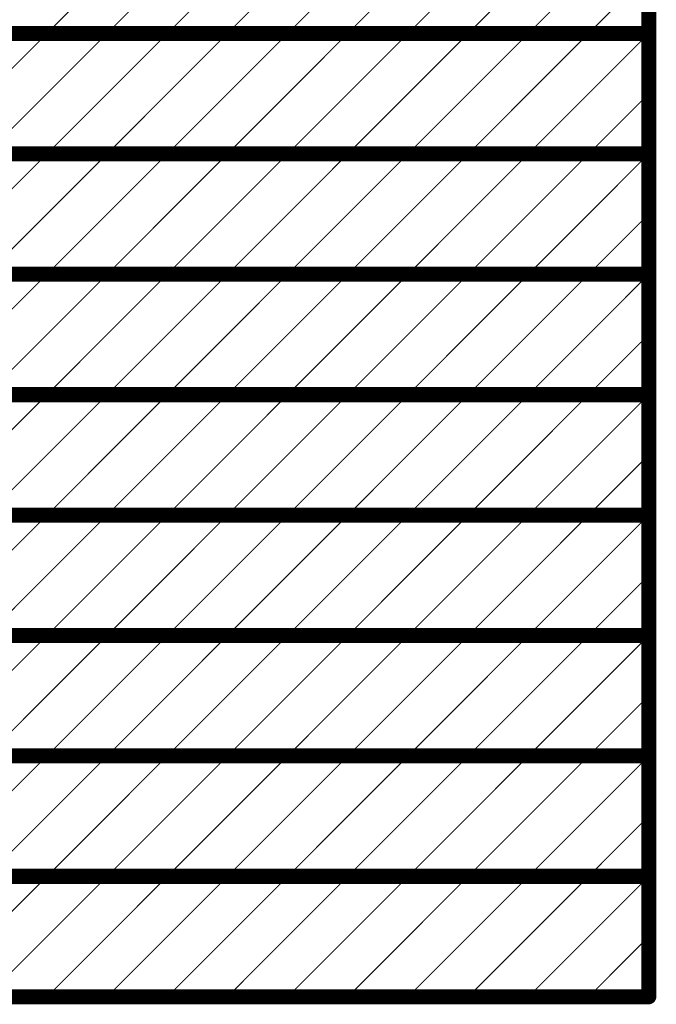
# Model space of a CAD drawing. Header units: inches. Extents: x -0.5 to 15.6, y -1.3 to 8.2.
# Tile 253 of 256: x 10.115 to 10.75, y 3.865 to 4.846. Entities that reach past the tile are written whole.
import ezdxf

# ---------------------------------------------------------------- set-up
doc = ezdxf.new("R2010")
doc.units = ezdxf.units.IN
doc.header["$MEASUREMENT"] = 0
doc.layers.add('M12 Stackup', color=56, linetype='Continuous')

msp = doc.modelspace()

# ---------------------------------------------------------------- linework, layer by layer
at = {"layer": 'M12 Stackup'}
for points in [[(10.74229, 3.87201, 0.015, 0.015, 0), (10.74229, 5.79201, 0.015, 0.015, 0)], [(10.14229, 4.83201, 0.001, 0.001, 0), (10.26229, 4.95201, 0.001, 0.001, 0)], [(10.20229, 4.83201, 0.001, 0.001, 0), (10.32229, 4.95201, 0.001, 0.001, 0)], [(10.26229, 4.83201, 0.001, 0.001, 0), (10.38229, 4.95201, 0.001, 0.001, 0)], [(10.32229, 4.83201, 0.001, 0.001, 0), (10.44229, 4.95201, 0.001, 0.001, 0)], [(10.38229, 4.83201, 0.001, 0.001, 0), (10.50229, 4.95201, 0.001, 0.001, 0)], [(10.44229, 4.83201, 0.001, 0.001, 0), (10.56229, 4.95201, 0.001, 0.001, 0)], [(10.50229, 4.83201, 0.001, 0.001, 0), (10.62229, 4.95201, 0.001, 0.001, 0)], [(10.56229, 4.83201, 0.001, 0.001, 0), (10.68229, 4.95201, 0.001, 0.001, 0)], [(10.62229, 4.83201, 0.001, 0.001, 0), (10.74229, 4.95201, 0.001, 0.001, 0)], [(10.68229, 4.83201, 0.001, 0.001, 0), (10.74229, 4.89201, 0.001, 0.001, 0)], [(9.62261, 4.83201, 0.015, 0.015, 0), (10.74229, 4.83201, 0.015, 0.015, 0)], [(10.02229, 4.71201, 0.001, 0.001, 0), (10.14229, 4.83201, 0.001, 0.001, 0)], [(10.08229, 4.71201, 0.001, 0.001, 0), (10.20229, 4.83201, 0.001, 0.001, 0)], [(10.14229, 4.71201, 0.001, 0.001, 0), (10.26229, 4.83201, 0.001, 0.001, 0)], [(10.20229, 4.71201, 0.001, 0.001, 0), (10.32229, 4.83201, 0.001, 0.001, 0)], [(10.26229, 4.71201, 0.001, 0.001, 0), (10.38229, 4.83201, 0.001, 0.001, 0)], [(10.32229, 4.71201, 0.001, 0.001, 0), (10.44229, 4.83201, 0.001, 0.001, 0)], [(10.38229, 4.71201, 0.001, 0.001, 0), (10.50229, 4.83201, 0.001, 0.001, 0)], [(10.44229, 4.71201, 0.001, 0.001, 0), (10.56229, 4.83201, 0.001, 0.001, 0)], [(10.50229, 4.71201, 0.001, 0.001, 0), (10.62229, 4.83201, 0.001, 0.001, 0)], [(10.56229, 4.71201, 0.001, 0.001, 0), (10.68229, 4.83201, 0.001, 0.001, 0)], [(10.62229, 4.71201, 0.001, 0.001, 0), (10.74229, 4.83201, 0.001, 0.001, 0)], [(10.68229, 4.71201, 0.001, 0.001, 0), (10.74229, 4.77201, 0.001, 0.001, 0)], [(9.62261, 4.71201, 0.015, 0.015, 0), (10.74229, 4.71201, 0.015, 0.015, 0)], [(10.02229, 4.59201, 0.001, 0.001, 0), (10.14229, 4.71201, 0.001, 0.001, 0)], [(10.08229, 4.59201, 0.001, 0.001, 0), (10.20229, 4.71201, 0.001, 0.001, 0)], [(10.14229, 4.59201, 0.001, 0.001, 0), (10.26229, 4.71201, 0.001, 0.001, 0)], [(10.20229, 4.59201, 0.001, 0.001, 0), (10.32229, 4.71201, 0.001, 0.001, 0)], [(10.26229, 4.59201, 0.001, 0.001, 0), (10.38229, 4.71201, 0.001, 0.001, 0)], [(10.32229, 4.59201, 0.001, 0.001, 0), (10.44229, 4.71201, 0.001, 0.001, 0)], [(10.38229, 4.59201, 0.001, 0.001, 0), (10.50229, 4.71201, 0.001, 0.001, 0)], [(10.44229, 4.59201, 0.001, 0.001, 0), (10.56229, 4.71201, 0.001, 0.001, 0)], [(10.50229, 4.59201, 0.001, 0.001, 0), (10.62229, 4.71201, 0.001, 0.001, 0)], [(10.56229, 4.59201, 0.001, 0.001, 0), (10.68229, 4.71201, 0.001, 0.001, 0)], [(10.62229, 4.59201, 0.001, 0.001, 0), (10.74229, 4.71201, 0.001, 0.001, 0)], [(10.68229, 4.59201, 0.001, 0.001, 0), (10.74229, 4.65201, 0.001, 0.001, 0)], [(9.62261, 4.59201, 0.015, 0.015, 0), (10.74229, 4.59201, 0.015, 0.015, 0)], [(10.02229, 4.47201, 0.001, 0.001, 0), (10.14229, 4.59201, 0.001, 0.001, 0)], [(10.08229, 4.47201, 0.001, 0.001, 0), (10.20229, 4.59201, 0.001, 0.001, 0)], [(10.14229, 4.47201, 0.001, 0.001, 0), (10.26229, 4.59201, 0.001, 0.001, 0)], [(10.20229, 4.47201, 0.001, 0.001, 0), (10.32229, 4.59201, 0.001, 0.001, 0)], [(10.26229, 4.47201, 0.001, 0.001, 0), (10.38229, 4.59201, 0.001, 0.001, 0)], [(10.32229, 4.47201, 0.001, 0.001, 0), (10.44229, 4.59201, 0.001, 0.001, 0)], [(10.38229, 4.47201, 0.001, 0.001, 0), (10.50229, 4.59201, 0.001, 0.001, 0)], [(10.44229, 4.47201, 0.001, 0.001, 0), (10.56229, 4.59201, 0.001, 0.001, 0)], [(10.50229, 4.47201, 0.001, 0.001, 0), (10.62229, 4.59201, 0.001, 0.001, 0)], [(10.56229, 4.47201, 0.001, 0.001, 0), (10.68229, 4.59201, 0.001, 0.001, 0)], [(10.62229, 4.47201, 0.001, 0.001, 0), (10.74229, 4.59201, 0.001, 0.001, 0)], [(10.68229, 4.47201, 0.001, 0.001, 0), (10.74229, 4.53201, 0.001, 0.001, 0)], [(9.62261, 4.47201, 0.015, 0.015, 0), (10.74229, 4.47201, 0.015, 0.015, 0)], [(10.02229, 4.35201, 0.001, 0.001, 0), (10.14229, 4.47201, 0.001, 0.001, 0)], [(10.08229, 4.35201, 0.001, 0.001, 0), (10.20229, 4.47201, 0.001, 0.001, 0)], [(10.14229, 4.35201, 0.001, 0.001, 0), (10.26229, 4.47201, 0.001, 0.001, 0)], [(10.20229, 4.35201, 0.001, 0.001, 0), (10.32229, 4.47201, 0.001, 0.001, 0)], [(10.26229, 4.35201, 0.001, 0.001, 0), (10.38229, 4.47201, 0.001, 0.001, 0)], [(10.32229, 4.35201, 0.001, 0.001, 0), (10.44229, 4.47201, 0.001, 0.001, 0)], [(10.38229, 4.35201, 0.001, 0.001, 0), (10.50229, 4.47201, 0.001, 0.001, 0)], [(10.44229, 4.35201, 0.001, 0.001, 0), (10.56229, 4.47201, 0.001, 0.001, 0)], [(10.50229, 4.35201, 0.001, 0.001, 0), (10.62229, 4.47201, 0.001, 0.001, 0)], [(10.56229, 4.35201, 0.001, 0.001, 0), (10.68229, 4.47201, 0.001, 0.001, 0)], [(10.62229, 4.35201, 0.001, 0.001, 0), (10.74229, 4.47201, 0.001, 0.001, 0)], [(10.68229, 4.35201, 0.001, 0.001, 0), (10.74229, 4.41201, 0.001, 0.001, 0)], [(9.62261, 4.35201, 0.015, 0.015, 0), (10.74229, 4.35201, 0.015, 0.015, 0)], [(10.02229, 4.23201, 0.001, 0.001, 0), (10.14229, 4.35201, 0.001, 0.001, 0)], [(10.08229, 4.23201, 0.001, 0.001, 0), (10.20229, 4.35201, 0.001, 0.001, 0)], [(10.14229, 4.23201, 0.001, 0.001, 0), (10.26229, 4.35201, 0.001, 0.001, 0)], [(10.20229, 4.23201, 0.001, 0.001, 0), (10.32229, 4.35201, 0.001, 0.001, 0)], [(10.26229, 4.23201, 0.001, 0.001, 0), (10.38229, 4.35201, 0.001, 0.001, 0)], [(10.32229, 4.23201, 0.001, 0.001, 0), (10.44229, 4.35201, 0.001, 0.001, 0)], [(10.38229, 4.23201, 0.001, 0.001, 0), (10.50229, 4.35201, 0.001, 0.001, 0)], [(10.44229, 4.23201, 0.001, 0.001, 0), (10.56229, 4.35201, 0.001, 0.001, 0)], [(10.50229, 4.23201, 0.001, 0.001, 0), (10.62229, 4.35201, 0.001, 0.001, 0)], [(10.56229, 4.23201, 0.001, 0.001, 0), (10.68229, 4.35201, 0.001, 0.001, 0)], [(10.62229, 4.23201, 0.001, 0.001, 0), (10.74229, 4.35201, 0.001, 0.001, 0)], [(10.68229, 4.23201, 0.001, 0.001, 0), (10.74229, 4.29201, 0.001, 0.001, 0)], [(9.62261, 4.23201, 0.015, 0.015, 0), (10.74229, 4.23201, 0.015, 0.015, 0)], [(10.02229, 4.11201, 0.001, 0.001, 0), (10.14229, 4.23201, 0.001, 0.001, 0)], [(10.08229, 4.11201, 0.001, 0.001, 0), (10.20229, 4.23201, 0.001, 0.001, 0)], [(10.14229, 4.11201, 0.001, 0.001, 0), (10.26229, 4.23201, 0.001, 0.001, 0)], [(10.20229, 4.11201, 0.001, 0.001, 0), (10.32229, 4.23201, 0.001, 0.001, 0)], [(10.26229, 4.11201, 0.001, 0.001, 0), (10.38229, 4.23201, 0.001, 0.001, 0)], [(10.32229, 4.11201, 0.001, 0.001, 0), (10.44229, 4.23201, 0.001, 0.001, 0)], [(10.38229, 4.11201, 0.001, 0.001, 0), (10.50229, 4.23201, 0.001, 0.001, 0)], [(10.44229, 4.11201, 0.001, 0.001, 0), (10.56229, 4.23201, 0.001, 0.001, 0)], [(10.50229, 4.11201, 0.001, 0.001, 0), (10.62229, 4.23201, 0.001, 0.001, 0)], [(10.56229, 4.11201, 0.001, 0.001, 0), (10.68229, 4.23201, 0.001, 0.001, 0)], [(10.62229, 4.11201, 0.001, 0.001, 0), (10.74229, 4.23201, 0.001, 0.001, 0)], [(10.68229, 4.11201, 0.001, 0.001, 0), (10.74229, 4.17201, 0.001, 0.001, 0)], [(9.62261, 4.11201, 0.015, 0.015, 0), (10.74229, 4.11201, 0.015, 0.015, 0)], [(10.02229, 3.99201, 0.001, 0.001, 0), (10.14229, 4.11201, 0.001, 0.001, 0)], [(10.08229, 3.99201, 0.001, 0.001, 0), (10.20229, 4.11201, 0.001, 0.001, 0)], [(10.14229, 3.99201, 0.001, 0.001, 0), (10.26229, 4.11201, 0.001, 0.001, 0)], [(10.20229, 3.99201, 0.001, 0.001, 0), (10.32229, 4.11201, 0.001, 0.001, 0)], [(10.26229, 3.99201, 0.001, 0.001, 0), (10.38229, 4.11201, 0.001, 0.001, 0)], [(10.32229, 3.99201, 0.001, 0.001, 0), (10.44229, 4.11201, 0.001, 0.001, 0)], [(10.38229, 3.99201, 0.001, 0.001, 0), (10.50229, 4.11201, 0.001, 0.001, 0)], [(10.44229, 3.99201, 0.001, 0.001, 0), (10.56229, 4.11201, 0.001, 0.001, 0)], [(10.50229, 3.99201, 0.001, 0.001, 0), (10.62229, 4.11201, 0.001, 0.001, 0)], [(10.56229, 3.99201, 0.001, 0.001, 0), (10.68229, 4.11201, 0.001, 0.001, 0)], [(10.62229, 3.99201, 0.001, 0.001, 0), (10.74229, 4.11201, 0.001, 0.001, 0)], [(10.68229, 3.99201, 0.001, 0.001, 0), (10.74229, 4.05201, 0.001, 0.001, 0)], [(9.62261, 3.99201, 0.015, 0.015, 0), (10.74229, 3.99201, 0.015, 0.015, 0)], [(10.02229, 3.87201, 0.001, 0.001, 0), (10.14229, 3.99201, 0.001, 0.001, 0)], [(10.08229, 3.87201, 0.001, 0.001, 0), (10.20229, 3.99201, 0.001, 0.001, 0)], [(10.14229, 3.87201, 0.001, 0.001, 0), (10.26229, 3.99201, 0.001, 0.001, 0)], [(10.20229, 3.87201, 0.001, 0.001, 0), (10.32229, 3.99201, 0.001, 0.001, 0)], [(10.26229, 3.87201, 0.001, 0.001, 0), (10.38229, 3.99201, 0.001, 0.001, 0)], [(10.32229, 3.87201, 0.001, 0.001, 0), (10.44229, 3.99201, 0.001, 0.001, 0)], [(10.38229, 3.87201, 0.001, 0.001, 0), (10.50229, 3.99201, 0.001, 0.001, 0)], [(10.44229, 3.87201, 0.001, 0.001, 0), (10.56229, 3.99201, 0.001, 0.001, 0)], [(10.50229, 3.87201, 0.001, 0.001, 0), (10.62229, 3.99201, 0.001, 0.001, 0)], [(10.56229, 3.87201, 0.001, 0.001, 0), (10.68229, 3.99201, 0.001, 0.001, 0)], [(10.62229, 3.87201, 0.001, 0.001, 0), (10.74229, 3.99201, 0.001, 0.001, 0)], [(10.68229, 3.87201, 0.001, 0.001, 0), (10.74229, 3.93201, 0.001, 0.001, 0)], [(9.62261, 3.87201, 0.015, 0.015, 0), (10.74229, 3.87201, 0.015, 0.015, 0)]]:
    msp.add_lwpolyline(points, format="xyseb", dxfattribs=at)
for points in [[(10.73854, 4.83201, 0.0075, 0.0075, 1), (10.74604, 4.83201, 0.0075, 0.0075, 1)], [(10.14204, 4.83201, 0.0005, 0.0005, 1), (10.14254, 4.83201, 0.0005, 0.0005, 1)], [(10.14204, 4.83201, 0.0005, 0.0005, 1), (10.14254, 4.83201, 0.0005, 0.0005, 1)], [(10.20204, 4.83201, 0.0005, 0.0005, 1), (10.20254, 4.83201, 0.0005, 0.0005, 1)], [(10.20204, 4.83201, 0.0005, 0.0005, 1), (10.20254, 4.83201, 0.0005, 0.0005, 1)], [(10.26204, 4.83201, 0.0005, 0.0005, 1), (10.26254, 4.83201, 0.0005, 0.0005, 1)], [(10.26204, 4.83201, 0.0005, 0.0005, 1), (10.26254, 4.83201, 0.0005, 0.0005, 1)], [(10.32204, 4.83201, 0.0005, 0.0005, 1), (10.32254, 4.83201, 0.0005, 0.0005, 1)], [(10.32204, 4.83201, 0.0005, 0.0005, 1), (10.32254, 4.83201, 0.0005, 0.0005, 1)], [(10.38204, 4.83201, 0.0005, 0.0005, 1), (10.38254, 4.83201, 0.0005, 0.0005, 1)], [(10.38204, 4.83201, 0.0005, 0.0005, 1), (10.38254, 4.83201, 0.0005, 0.0005, 1)], [(10.44204, 4.83201, 0.0005, 0.0005, 1), (10.44254, 4.83201, 0.0005, 0.0005, 1)], [(10.44204, 4.83201, 0.0005, 0.0005, 1), (10.44254, 4.83201, 0.0005, 0.0005, 1)], [(10.50204, 4.83201, 0.0005, 0.0005, 1), (10.50254, 4.83201, 0.0005, 0.0005, 1)], [(10.50204, 4.83201, 0.0005, 0.0005, 1), (10.50254, 4.83201, 0.0005, 0.0005, 1)], [(10.56204, 4.83201, 0.0005, 0.0005, 1), (10.56254, 4.83201, 0.0005, 0.0005, 1)], [(10.56204, 4.83201, 0.0005, 0.0005, 1), (10.56254, 4.83201, 0.0005, 0.0005, 1)], [(10.62204, 4.83201, 0.0005, 0.0005, 1), (10.62254, 4.83201, 0.0005, 0.0005, 1)], [(10.62204, 4.83201, 0.0005, 0.0005, 1), (10.62254, 4.83201, 0.0005, 0.0005, 1)], [(10.68204, 4.83201, 0.0005, 0.0005, 1), (10.68254, 4.83201, 0.0005, 0.0005, 1)], [(10.68204, 4.83201, 0.0005, 0.0005, 1), (10.68254, 4.83201, 0.0005, 0.0005, 1)], [(10.74204, 4.83201, 0.0005, 0.0005, 1), (10.74254, 4.83201, 0.0005, 0.0005, 1)], [(10.74204, 4.77201, 0.0005, 0.0005, 1), (10.74254, 4.77201, 0.0005, 0.0005, 1)], [(10.73854, 4.71201, 0.0075, 0.0075, 1), (10.74604, 4.71201, 0.0075, 0.0075, 1)], [(10.14204, 4.71201, 0.0005, 0.0005, 1), (10.14254, 4.71201, 0.0005, 0.0005, 1)], [(10.14204, 4.71201, 0.0005, 0.0005, 1), (10.14254, 4.71201, 0.0005, 0.0005, 1)], [(10.20204, 4.71201, 0.0005, 0.0005, 1), (10.20254, 4.71201, 0.0005, 0.0005, 1)], [(10.20204, 4.71201, 0.0005, 0.0005, 1), (10.20254, 4.71201, 0.0005, 0.0005, 1)], [(10.26204, 4.71201, 0.0005, 0.0005, 1), (10.26254, 4.71201, 0.0005, 0.0005, 1)], [(10.26204, 4.71201, 0.0005, 0.0005, 1), (10.26254, 4.71201, 0.0005, 0.0005, 1)], [(10.32204, 4.71201, 0.0005, 0.0005, 1), (10.32254, 4.71201, 0.0005, 0.0005, 1)], [(10.32204, 4.71201, 0.0005, 0.0005, 1), (10.32254, 4.71201, 0.0005, 0.0005, 1)], [(10.38204, 4.71201, 0.0005, 0.0005, 1), (10.38254, 4.71201, 0.0005, 0.0005, 1)], [(10.38204, 4.71201, 0.0005, 0.0005, 1), (10.38254, 4.71201, 0.0005, 0.0005, 1)], [(10.44204, 4.71201, 0.0005, 0.0005, 1), (10.44254, 4.71201, 0.0005, 0.0005, 1)], [(10.44204, 4.71201, 0.0005, 0.0005, 1), (10.44254, 4.71201, 0.0005, 0.0005, 1)], [(10.50204, 4.71201, 0.0005, 0.0005, 1), (10.50254, 4.71201, 0.0005, 0.0005, 1)], [(10.50204, 4.71201, 0.0005, 0.0005, 1), (10.50254, 4.71201, 0.0005, 0.0005, 1)], [(10.56204, 4.71201, 0.0005, 0.0005, 1), (10.56254, 4.71201, 0.0005, 0.0005, 1)], [(10.56204, 4.71201, 0.0005, 0.0005, 1), (10.56254, 4.71201, 0.0005, 0.0005, 1)], [(10.62204, 4.71201, 0.0005, 0.0005, 1), (10.62254, 4.71201, 0.0005, 0.0005, 1)], [(10.62204, 4.71201, 0.0005, 0.0005, 1), (10.62254, 4.71201, 0.0005, 0.0005, 1)], [(10.68204, 4.71201, 0.0005, 0.0005, 1), (10.68254, 4.71201, 0.0005, 0.0005, 1)], [(10.68204, 4.71201, 0.0005, 0.0005, 1), (10.68254, 4.71201, 0.0005, 0.0005, 1)], [(10.74204, 4.71201, 0.0005, 0.0005, 1), (10.74254, 4.71201, 0.0005, 0.0005, 1)], [(10.74204, 4.65201, 0.0005, 0.0005, 1), (10.74254, 4.65201, 0.0005, 0.0005, 1)], [(10.14204, 4.59201, 0.0005, 0.0005, 1), (10.14254, 4.59201, 0.0005, 0.0005, 1)], [(10.14204, 4.59201, 0.0005, 0.0005, 1), (10.14254, 4.59201, 0.0005, 0.0005, 1)], [(10.20204, 4.59201, 0.0005, 0.0005, 1), (10.20254, 4.59201, 0.0005, 0.0005, 1)], [(10.20204, 4.59201, 0.0005, 0.0005, 1), (10.20254, 4.59201, 0.0005, 0.0005, 1)], [(10.26204, 4.59201, 0.0005, 0.0005, 1), (10.26254, 4.59201, 0.0005, 0.0005, 1)], [(10.26204, 4.59201, 0.0005, 0.0005, 1), (10.26254, 4.59201, 0.0005, 0.0005, 1)], [(10.32204, 4.59201, 0.0005, 0.0005, 1), (10.32254, 4.59201, 0.0005, 0.0005, 1)], [(10.32204, 4.59201, 0.0005, 0.0005, 1), (10.32254, 4.59201, 0.0005, 0.0005, 1)], [(10.38204, 4.59201, 0.0005, 0.0005, 1), (10.38254, 4.59201, 0.0005, 0.0005, 1)], [(10.38204, 4.59201, 0.0005, 0.0005, 1), (10.38254, 4.59201, 0.0005, 0.0005, 1)], [(10.44204, 4.59201, 0.0005, 0.0005, 1), (10.44254, 4.59201, 0.0005, 0.0005, 1)], [(10.44204, 4.59201, 0.0005, 0.0005, 1), (10.44254, 4.59201, 0.0005, 0.0005, 1)], [(10.50204, 4.59201, 0.0005, 0.0005, 1), (10.50254, 4.59201, 0.0005, 0.0005, 1)], [(10.50204, 4.59201, 0.0005, 0.0005, 1), (10.50254, 4.59201, 0.0005, 0.0005, 1)], [(10.56204, 4.59201, 0.0005, 0.0005, 1), (10.56254, 4.59201, 0.0005, 0.0005, 1)], [(10.56204, 4.59201, 0.0005, 0.0005, 1), (10.56254, 4.59201, 0.0005, 0.0005, 1)], [(10.62204, 4.59201, 0.0005, 0.0005, 1), (10.62254, 4.59201, 0.0005, 0.0005, 1)], [(10.62204, 4.59201, 0.0005, 0.0005, 1), (10.62254, 4.59201, 0.0005, 0.0005, 1)], [(10.68204, 4.59201, 0.0005, 0.0005, 1), (10.68254, 4.59201, 0.0005, 0.0005, 1)], [(10.68204, 4.59201, 0.0005, 0.0005, 1), (10.68254, 4.59201, 0.0005, 0.0005, 1)], [(10.73854, 4.59201, 0.0075, 0.0075, 1), (10.74604, 4.59201, 0.0075, 0.0075, 1)], [(10.74204, 4.59201, 0.0005, 0.0005, 1), (10.74254, 4.59201, 0.0005, 0.0005, 1)], [(10.74204, 4.53201, 0.0005, 0.0005, 1), (10.74254, 4.53201, 0.0005, 0.0005, 1)], [(10.73854, 4.47201, 0.0075, 0.0075, 1), (10.74604, 4.47201, 0.0075, 0.0075, 1)], [(10.14204, 4.47201, 0.0005, 0.0005, 1), (10.14254, 4.47201, 0.0005, 0.0005, 1)], [(10.14204, 4.47201, 0.0005, 0.0005, 1), (10.14254, 4.47201, 0.0005, 0.0005, 1)], [(10.20204, 4.47201, 0.0005, 0.0005, 1), (10.20254, 4.47201, 0.0005, 0.0005, 1)], [(10.20204, 4.47201, 0.0005, 0.0005, 1), (10.20254, 4.47201, 0.0005, 0.0005, 1)], [(10.26204, 4.47201, 0.0005, 0.0005, 1), (10.26254, 4.47201, 0.0005, 0.0005, 1)], [(10.26204, 4.47201, 0.0005, 0.0005, 1), (10.26254, 4.47201, 0.0005, 0.0005, 1)], [(10.32204, 4.47201, 0.0005, 0.0005, 1), (10.32254, 4.47201, 0.0005, 0.0005, 1)], [(10.32204, 4.47201, 0.0005, 0.0005, 1), (10.32254, 4.47201, 0.0005, 0.0005, 1)], [(10.38204, 4.47201, 0.0005, 0.0005, 1), (10.38254, 4.47201, 0.0005, 0.0005, 1)], [(10.38204, 4.47201, 0.0005, 0.0005, 1), (10.38254, 4.47201, 0.0005, 0.0005, 1)], [(10.44204, 4.47201, 0.0005, 0.0005, 1), (10.44254, 4.47201, 0.0005, 0.0005, 1)], [(10.44204, 4.47201, 0.0005, 0.0005, 1), (10.44254, 4.47201, 0.0005, 0.0005, 1)], [(10.50204, 4.47201, 0.0005, 0.0005, 1), (10.50254, 4.47201, 0.0005, 0.0005, 1)], [(10.50204, 4.47201, 0.0005, 0.0005, 1), (10.50254, 4.47201, 0.0005, 0.0005, 1)], [(10.56204, 4.47201, 0.0005, 0.0005, 1), (10.56254, 4.47201, 0.0005, 0.0005, 1)], [(10.56204, 4.47201, 0.0005, 0.0005, 1), (10.56254, 4.47201, 0.0005, 0.0005, 1)], [(10.62204, 4.47201, 0.0005, 0.0005, 1), (10.62254, 4.47201, 0.0005, 0.0005, 1)], [(10.62204, 4.47201, 0.0005, 0.0005, 1), (10.62254, 4.47201, 0.0005, 0.0005, 1)], [(10.68204, 4.47201, 0.0005, 0.0005, 1), (10.68254, 4.47201, 0.0005, 0.0005, 1)], [(10.68204, 4.47201, 0.0005, 0.0005, 1), (10.68254, 4.47201, 0.0005, 0.0005, 1)], [(10.74204, 4.47201, 0.0005, 0.0005, 1), (10.74254, 4.47201, 0.0005, 0.0005, 1)], [(10.74204, 4.41201, 0.0005, 0.0005, 1), (10.74254, 4.41201, 0.0005, 0.0005, 1)], [(10.73854, 4.35201, 0.0075, 0.0075, 1), (10.74604, 4.35201, 0.0075, 0.0075, 1)], [(10.14204, 4.35201, 0.0005, 0.0005, 1), (10.14254, 4.35201, 0.0005, 0.0005, 1)], [(10.14204, 4.35201, 0.0005, 0.0005, 1), (10.14254, 4.35201, 0.0005, 0.0005, 1)], [(10.20204, 4.35201, 0.0005, 0.0005, 1), (10.20254, 4.35201, 0.0005, 0.0005, 1)], [(10.20204, 4.35201, 0.0005, 0.0005, 1), (10.20254, 4.35201, 0.0005, 0.0005, 1)], [(10.26204, 4.35201, 0.0005, 0.0005, 1), (10.26254, 4.35201, 0.0005, 0.0005, 1)], [(10.26204, 4.35201, 0.0005, 0.0005, 1), (10.26254, 4.35201, 0.0005, 0.0005, 1)], [(10.32204, 4.35201, 0.0005, 0.0005, 1), (10.32254, 4.35201, 0.0005, 0.0005, 1)], [(10.32204, 4.35201, 0.0005, 0.0005, 1), (10.32254, 4.35201, 0.0005, 0.0005, 1)], [(10.38204, 4.35201, 0.0005, 0.0005, 1), (10.38254, 4.35201, 0.0005, 0.0005, 1)], [(10.38204, 4.35201, 0.0005, 0.0005, 1), (10.38254, 4.35201, 0.0005, 0.0005, 1)], [(10.44204, 4.35201, 0.0005, 0.0005, 1), (10.44254, 4.35201, 0.0005, 0.0005, 1)], [(10.44204, 4.35201, 0.0005, 0.0005, 1), (10.44254, 4.35201, 0.0005, 0.0005, 1)], [(10.50204, 4.35201, 0.0005, 0.0005, 1), (10.50254, 4.35201, 0.0005, 0.0005, 1)], [(10.50204, 4.35201, 0.0005, 0.0005, 1), (10.50254, 4.35201, 0.0005, 0.0005, 1)], [(10.56204, 4.35201, 0.0005, 0.0005, 1), (10.56254, 4.35201, 0.0005, 0.0005, 1)], [(10.56204, 4.35201, 0.0005, 0.0005, 1), (10.56254, 4.35201, 0.0005, 0.0005, 1)], [(10.62204, 4.35201, 0.0005, 0.0005, 1), (10.62254, 4.35201, 0.0005, 0.0005, 1)], [(10.62204, 4.35201, 0.0005, 0.0005, 1), (10.62254, 4.35201, 0.0005, 0.0005, 1)], [(10.68204, 4.35201, 0.0005, 0.0005, 1), (10.68254, 4.35201, 0.0005, 0.0005, 1)], [(10.68204, 4.35201, 0.0005, 0.0005, 1), (10.68254, 4.35201, 0.0005, 0.0005, 1)], [(10.74204, 4.35201, 0.0005, 0.0005, 1), (10.74254, 4.35201, 0.0005, 0.0005, 1)], [(10.74204, 4.29201, 0.0005, 0.0005, 1), (10.74254, 4.29201, 0.0005, 0.0005, 1)], [(10.73854, 4.23201, 0.0075, 0.0075, 1), (10.74604, 4.23201, 0.0075, 0.0075, 1)], [(10.14204, 4.23201, 0.0005, 0.0005, 1), (10.14254, 4.23201, 0.0005, 0.0005, 1)], [(10.14204, 4.23201, 0.0005, 0.0005, 1), (10.14254, 4.23201, 0.0005, 0.0005, 1)], [(10.20204, 4.23201, 0.0005, 0.0005, 1), (10.20254, 4.23201, 0.0005, 0.0005, 1)], [(10.20204, 4.23201, 0.0005, 0.0005, 1), (10.20254, 4.23201, 0.0005, 0.0005, 1)], [(10.26204, 4.23201, 0.0005, 0.0005, 1), (10.26254, 4.23201, 0.0005, 0.0005, 1)], [(10.26204, 4.23201, 0.0005, 0.0005, 1), (10.26254, 4.23201, 0.0005, 0.0005, 1)], [(10.32204, 4.23201, 0.0005, 0.0005, 1), (10.32254, 4.23201, 0.0005, 0.0005, 1)], [(10.32204, 4.23201, 0.0005, 0.0005, 1), (10.32254, 4.23201, 0.0005, 0.0005, 1)], [(10.38204, 4.23201, 0.0005, 0.0005, 1), (10.38254, 4.23201, 0.0005, 0.0005, 1)], [(10.38204, 4.23201, 0.0005, 0.0005, 1), (10.38254, 4.23201, 0.0005, 0.0005, 1)], [(10.44204, 4.23201, 0.0005, 0.0005, 1), (10.44254, 4.23201, 0.0005, 0.0005, 1)], [(10.44204, 4.23201, 0.0005, 0.0005, 1), (10.44254, 4.23201, 0.0005, 0.0005, 1)], [(10.50204, 4.23201, 0.0005, 0.0005, 1), (10.50254, 4.23201, 0.0005, 0.0005, 1)], [(10.50204, 4.23201, 0.0005, 0.0005, 1), (10.50254, 4.23201, 0.0005, 0.0005, 1)], [(10.56204, 4.23201, 0.0005, 0.0005, 1), (10.56254, 4.23201, 0.0005, 0.0005, 1)], [(10.56204, 4.23201, 0.0005, 0.0005, 1), (10.56254, 4.23201, 0.0005, 0.0005, 1)], [(10.62204, 4.23201, 0.0005, 0.0005, 1), (10.62254, 4.23201, 0.0005, 0.0005, 1)], [(10.62204, 4.23201, 0.0005, 0.0005, 1), (10.62254, 4.23201, 0.0005, 0.0005, 1)], [(10.68204, 4.23201, 0.0005, 0.0005, 1), (10.68254, 4.23201, 0.0005, 0.0005, 1)], [(10.68204, 4.23201, 0.0005, 0.0005, 1), (10.68254, 4.23201, 0.0005, 0.0005, 1)], [(10.74204, 4.23201, 0.0005, 0.0005, 1), (10.74254, 4.23201, 0.0005, 0.0005, 1)], [(10.74204, 4.17201, 0.0005, 0.0005, 1), (10.74254, 4.17201, 0.0005, 0.0005, 1)], [(10.14204, 4.11201, 0.0005, 0.0005, 1), (10.14254, 4.11201, 0.0005, 0.0005, 1)], [(10.14204, 4.11201, 0.0005, 0.0005, 1), (10.14254, 4.11201, 0.0005, 0.0005, 1)], [(10.20204, 4.11201, 0.0005, 0.0005, 1), (10.20254, 4.11201, 0.0005, 0.0005, 1)], [(10.20204, 4.11201, 0.0005, 0.0005, 1), (10.20254, 4.11201, 0.0005, 0.0005, 1)], [(10.26204, 4.11201, 0.0005, 0.0005, 1), (10.26254, 4.11201, 0.0005, 0.0005, 1)], [(10.26204, 4.11201, 0.0005, 0.0005, 1), (10.26254, 4.11201, 0.0005, 0.0005, 1)], [(10.32204, 4.11201, 0.0005, 0.0005, 1), (10.32254, 4.11201, 0.0005, 0.0005, 1)], [(10.32204, 4.11201, 0.0005, 0.0005, 1), (10.32254, 4.11201, 0.0005, 0.0005, 1)], [(10.38204, 4.11201, 0.0005, 0.0005, 1), (10.38254, 4.11201, 0.0005, 0.0005, 1)], [(10.38204, 4.11201, 0.0005, 0.0005, 1), (10.38254, 4.11201, 0.0005, 0.0005, 1)], [(10.44204, 4.11201, 0.0005, 0.0005, 1), (10.44254, 4.11201, 0.0005, 0.0005, 1)], [(10.44204, 4.11201, 0.0005, 0.0005, 1), (10.44254, 4.11201, 0.0005, 0.0005, 1)], [(10.50204, 4.11201, 0.0005, 0.0005, 1), (10.50254, 4.11201, 0.0005, 0.0005, 1)], [(10.50204, 4.11201, 0.0005, 0.0005, 1), (10.50254, 4.11201, 0.0005, 0.0005, 1)], [(10.56204, 4.11201, 0.0005, 0.0005, 1), (10.56254, 4.11201, 0.0005, 0.0005, 1)], [(10.56204, 4.11201, 0.0005, 0.0005, 1), (10.56254, 4.11201, 0.0005, 0.0005, 1)], [(10.62204, 4.11201, 0.0005, 0.0005, 1), (10.62254, 4.11201, 0.0005, 0.0005, 1)], [(10.62204, 4.11201, 0.0005, 0.0005, 1), (10.62254, 4.11201, 0.0005, 0.0005, 1)], [(10.68204, 4.11201, 0.0005, 0.0005, 1), (10.68254, 4.11201, 0.0005, 0.0005, 1)], [(10.68204, 4.11201, 0.0005, 0.0005, 1), (10.68254, 4.11201, 0.0005, 0.0005, 1)], [(10.73854, 4.11201, 0.0075, 0.0075, 1), (10.74604, 4.11201, 0.0075, 0.0075, 1)], [(10.74204, 4.11201, 0.0005, 0.0005, 1), (10.74254, 4.11201, 0.0005, 0.0005, 1)], [(10.74204, 4.05201, 0.0005, 0.0005, 1), (10.74254, 4.05201, 0.0005, 0.0005, 1)], [(10.73854, 3.99201, 0.0075, 0.0075, 1), (10.74604, 3.99201, 0.0075, 0.0075, 1)], [(10.14204, 3.99201, 0.0005, 0.0005, 1), (10.14254, 3.99201, 0.0005, 0.0005, 1)], [(10.14204, 3.99201, 0.0005, 0.0005, 1), (10.14254, 3.99201, 0.0005, 0.0005, 1)], [(10.20204, 3.99201, 0.0005, 0.0005, 1), (10.20254, 3.99201, 0.0005, 0.0005, 1)], [(10.20204, 3.99201, 0.0005, 0.0005, 1), (10.20254, 3.99201, 0.0005, 0.0005, 1)], [(10.26204, 3.99201, 0.0005, 0.0005, 1), (10.26254, 3.99201, 0.0005, 0.0005, 1)], [(10.26204, 3.99201, 0.0005, 0.0005, 1), (10.26254, 3.99201, 0.0005, 0.0005, 1)], [(10.32204, 3.99201, 0.0005, 0.0005, 1), (10.32254, 3.99201, 0.0005, 0.0005, 1)], [(10.32204, 3.99201, 0.0005, 0.0005, 1), (10.32254, 3.99201, 0.0005, 0.0005, 1)], [(10.38204, 3.99201, 0.0005, 0.0005, 1), (10.38254, 3.99201, 0.0005, 0.0005, 1)], [(10.38204, 3.99201, 0.0005, 0.0005, 1), (10.38254, 3.99201, 0.0005, 0.0005, 1)], [(10.44204, 3.99201, 0.0005, 0.0005, 1), (10.44254, 3.99201, 0.0005, 0.0005, 1)], [(10.44204, 3.99201, 0.0005, 0.0005, 1), (10.44254, 3.99201, 0.0005, 0.0005, 1)], [(10.50204, 3.99201, 0.0005, 0.0005, 1), (10.50254, 3.99201, 0.0005, 0.0005, 1)], [(10.50204, 3.99201, 0.0005, 0.0005, 1), (10.50254, 3.99201, 0.0005, 0.0005, 1)], [(10.56204, 3.99201, 0.0005, 0.0005, 1), (10.56254, 3.99201, 0.0005, 0.0005, 1)], [(10.56204, 3.99201, 0.0005, 0.0005, 1), (10.56254, 3.99201, 0.0005, 0.0005, 1)], [(10.62204, 3.99201, 0.0005, 0.0005, 1), (10.62254, 3.99201, 0.0005, 0.0005, 1)], [(10.62204, 3.99201, 0.0005, 0.0005, 1), (10.62254, 3.99201, 0.0005, 0.0005, 1)], [(10.68204, 3.99201, 0.0005, 0.0005, 1), (10.68254, 3.99201, 0.0005, 0.0005, 1)], [(10.68204, 3.99201, 0.0005, 0.0005, 1), (10.68254, 3.99201, 0.0005, 0.0005, 1)], [(10.74204, 3.99201, 0.0005, 0.0005, 1), (10.74254, 3.99201, 0.0005, 0.0005, 1)], [(10.74204, 3.93201, 0.0005, 0.0005, 1), (10.74254, 3.93201, 0.0005, 0.0005, 1)], [(10.73854, 3.87201, 0.0075, 0.0075, 1), (10.74604, 3.87201, 0.0075, 0.0075, 1)], [(10.73854, 3.87201, 0.0075, 0.0075, 1), (10.74604, 3.87201, 0.0075, 0.0075, 1)], [(10.14204, 3.87201, 0.0005, 0.0005, 1), (10.14254, 3.87201, 0.0005, 0.0005, 1)], [(10.20204, 3.87201, 0.0005, 0.0005, 1), (10.20254, 3.87201, 0.0005, 0.0005, 1)], [(10.26204, 3.87201, 0.0005, 0.0005, 1), (10.26254, 3.87201, 0.0005, 0.0005, 1)], [(10.32204, 3.87201, 0.0005, 0.0005, 1), (10.32254, 3.87201, 0.0005, 0.0005, 1)], [(10.38204, 3.87201, 0.0005, 0.0005, 1), (10.38254, 3.87201, 0.0005, 0.0005, 1)], [(10.44204, 3.87201, 0.0005, 0.0005, 1), (10.44254, 3.87201, 0.0005, 0.0005, 1)], [(10.50204, 3.87201, 0.0005, 0.0005, 1), (10.50254, 3.87201, 0.0005, 0.0005, 1)], [(10.56204, 3.87201, 0.0005, 0.0005, 1), (10.56254, 3.87201, 0.0005, 0.0005, 1)], [(10.62204, 3.87201, 0.0005, 0.0005, 1), (10.62254, 3.87201, 0.0005, 0.0005, 1)], [(10.68204, 3.87201, 0.0005, 0.0005, 1), (10.68254, 3.87201, 0.0005, 0.0005, 1)]]:
    msp.add_lwpolyline(points, format="xyseb", close=True, dxfattribs=at)

doc.saveas('drawing.dxf')
